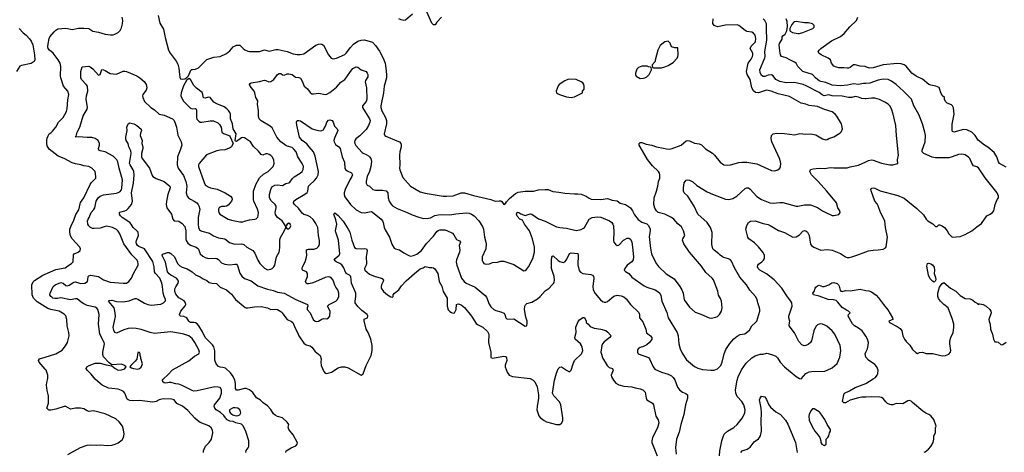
# Model space of a CAD drawing. Header units: inches. Extents: x 1934316 to 2140091, y 524953 to 667329.
# Tile 69 of 256: x 2009689 to 2021687, y 542031 to 547299. Entities that reach past the tile are written whole.
import ezdxf

# ---------------------------------------------------------------- set-up
doc = ezdxf.new("R2010")
doc.units = ezdxf.units.IN
doc.header["$MEASUREMENT"] = 0
for name, color, linetype in [('C0504', 7, 'Continuous'), ('C0514', 7, 'Continuous'), ('C0524', 7, 'Continuous')]:
    doc.layers.add(name, color=color, linetype=linetype)

msp = doc.modelspace()

# ---------------------------------------------------------------- linework, layer by layer
at = {"layer": 'C0504', "color": 5, "elevation": 280}
for points in [[(2009684, 547190), (2009730, 547139), (2009768, 547110), (2009810, 547065), (2009830, 547036), (2009850, 546995), (2009871, 546870), (2009872, 546810), (2009865, 546790), (2009830, 546765), (2009710, 546742), (2009690, 546734), (2009650, 546668)], [(2010000, 543802), (2009903, 543863), (2009882, 543882), (2009857, 543910), (2009842, 543950), (2009838, 544070), (2009853, 544107), (2009870, 544124), (2009973, 544187), (2010000, 544199)], [(2010000, 543044), (2009927, 543130), (2009919, 543150), (2009930, 543170), (2010000, 543191)]]:
    msp.add_lwpolyline(points, dxfattribs=at)
at = {"layer": 'C0514', "color": 5}
for points, elevation in [([(2011375, 547350), (2011395, 547255), (2011443, 547183), (2011462, 547082), (2011503, 546930), (2011524, 546890), (2011595, 546795), (2011617, 546757), (2011630, 546710), (2011635, 546630), (2011641, 546601), (2011650, 546581), (2011670, 546574), (2011700, 546580), (2011726, 546594), (2011746, 546614), (2011776, 546684), (2011788, 546692), (2011830, 546698), (2011867, 546713), (2011970, 546816), (2012056, 546844), (2012130, 546853), (2012210, 546886), (2012250, 546922), (2012290, 546967), (2012330, 546989), (2012370, 546990), (2012411, 546950), (2012434, 546934), (2012470, 546916), (2012490, 546913), (2012610, 546912), (2012670, 546934), (2012730, 546914), (2012810, 546936), (2012837, 546937), (2012950, 546910), (2013023, 546883), (2013070, 546874), (2013106, 546874), (2013150, 546883), (2013299, 546990), (2013330, 547002), (2013350, 547004), (2013370, 547000), (2013390, 546988), (2013450, 546871), (2013485, 546830), (2013510, 546824), (2013550, 546831), (2013650, 546874), (2013669, 546890), (2013719, 546961), (2013757, 547003), (2013810, 547039), (2013851, 547051), (2013890, 547053), (2013986, 547026), (2014026, 546986), (2014074, 546914), (2014120, 546830), (2014141, 546770), (2014150, 546710), (2014159, 546630), (2014158, 546590), (2014132, 546490), (2014124, 546410), (2014090, 546250), (2014090, 546230), (2014101, 546190), (2014147, 546107), (2014160, 546070), (2014158, 546030), (2014130, 545910), (2014139, 545890), (2014150, 545880), (2014286, 545826), (2014315, 545810), (2014333, 545790), (2014339, 545770), (2014338, 545750), (2014323, 545690), (2014318, 545650), (2014320, 545530), (2014316, 545490), (2014320, 545470), (2014359, 545379), (2014453, 545273), (2014570, 545205), (2014630, 545187), (2014850, 545150), (2014889, 545149), (2014970, 545155), (2015070, 545189), (2015110, 545192), (2015218, 545158), (2015431, 545111), (2015470, 545095), (2015490, 545090), (2015530, 545095), (2015550, 545093), (2015564, 545084), (2015590, 545048), (2015610, 545061), (2015620, 545080), (2015659, 545121), (2015730, 545181), (2015763, 545197), (2015850, 545210), (2015950, 545212), (2016010, 545227), (2016091, 545231), (2016130, 545231), (2016187, 545207), (2016260, 545200), (2016330, 545188), (2016450, 545177), (2016490, 545180), (2016530, 545176), (2016592, 545152), (2016630, 545124), (2016653, 545113), (2016770, 545109), (2016850, 545120), (2016910, 545100), (2016970, 545095), (2017006, 545066), (2017070, 545048), (2017130, 545010), (2017158, 544970), (2017182, 544922), (2017227, 544867), (2017270, 544833), (2017330, 544812), (2017351, 544791), (2017372, 544750), (2017373, 544730), (2017359, 544661), (2017374, 544514), (2017388, 544448), (2017410, 544397), (2017448, 544328), (2017474, 544294), (2017566, 544206), (2017662, 544142), (2017732, 544052), (2017757, 544010), (2017774, 543970), (2017786, 543886), (2017850, 543798), (2017919, 543739), (2017990, 543714), (2018090, 543668), (2018114, 543666), (2018170, 543676), (2018190, 543685), (2018218, 543710), (2018241, 543750), (2018247, 543790), (2018242, 543870), (2018230, 543904), (2018206, 543946), (2018194, 543994), (2018142, 544130), (2018127, 544150), (2018050, 544222), (2017998, 544298), (2017850, 544470), (2017782, 544570), (2017766, 544614), (2017769, 544630), (2017793, 544670), (2017776, 544730), (2017755, 544775), (2017710, 544815), (2017661, 544870), (2017632, 544892), (2017550, 544929), (2017470, 544953), (2017450, 544973), (2017430, 545004), (2017416, 545050), (2017422, 545130), (2017450, 545210), (2017465, 545270), (2017472, 545330), (2017490, 545370), (2017491, 545410), (2017486, 545430), (2017471, 545450), (2017401, 545521), (2017338, 545598), (2017248, 545750), (2017238, 545770), (2017236, 545790), (2017250, 545804), (2017270, 545802), (2017322, 545782), (2017390, 545772), (2017450, 545752), (2017533, 545733), (2017570, 545725), (2017610, 545722), (2017641, 545730), (2017750, 545773), (2017810, 545822), (2017830, 545828), (2017850, 545825), (2017910, 545795), (2017970, 545787), (2017995, 545775), (2018046, 545726), (2018130, 545673), (2018156, 545650), (2018223, 545563), (2018270, 545533), (2018310, 545528), (2018350, 545530), (2018450, 545559), (2018494, 545566), (2018550, 545566), (2018670, 545544), (2018850, 545462), (2018890, 545457), (2018929, 545471), (2018950, 545491), (2018959, 545510), (2018962, 545550), (2018950, 545602), (2018853, 545810), (2018846, 545854), (2018850, 545891), (2018872, 545908), (2018910, 545916), (2019010, 545912), (2019130, 545899), (2019194, 545914), (2019270, 545906), (2019329, 545911), (2019390, 545897), (2019470, 545848), (2019510, 545837), (2019530, 545841), (2019550, 545854), (2019610, 545871), (2019682, 545918), (2019703, 545937), (2019715, 545970), (2019703, 546030), (2019646, 546126), (2019626, 546150), (2019590, 546176), (2019494, 546206), (2019410, 546241), (2019310, 546255), (2019270, 546271), (2019210, 546281), (2019070, 546362), (2018930, 546397), (2018845, 546430), (2018790, 546440), (2018690, 546408), (2018654, 546414), (2018631, 546431), (2018611, 546471), (2018588, 546570), (2018553, 546630), (2018547, 546670), (2018565, 546770), (2018603, 546817), (2018620, 546850), (2018624, 546870), (2018621, 546890), (2018590, 546950), (2018602, 546978), (2018653, 547030), (2018661, 547070), (2018651, 547110), (2018630, 547134), (2018610, 547147), (2018550, 547157), (2018530, 547167), (2018453, 547230), (2018430, 547238), (2018290, 547233), (2018193, 547213), (2018150, 547230), (2018133, 547253), (2018138, 547310)], 280), ([(2014475, 547365), (2014390, 547292), (2014370, 547289), (2014336, 547296), (2014310, 547309)], 280), ([(2014830, 547328), (2014770, 547268), (2014750, 547238), (2014730, 547238), (2014710, 547258), (2014633, 547430)], 280), ([(2010000, 544199), (2010130, 544259), (2010243, 544277), (2010286, 544310), (2010321, 544330), (2010339, 544350), (2010344, 544436), (2010354, 544450), (2010402, 544470), (2010424, 544490), (2010429, 544510), (2010421, 544530), (2010329, 544629), (2010307, 544667), (2010298, 544710), (2010301, 544750), (2010316, 544790), (2010350, 544858), (2010374, 544926), (2010410, 544985), (2010430, 545073), (2010470, 545130), (2010547, 545293), (2010564, 545316), (2010615, 545370), (2010618, 545390), (2010609, 545450), (2010569, 545490), (2010530, 545510), (2010470, 545519), (2010432, 545532), (2010370, 545543), (2010330, 545556), (2010230, 545610), (2010159, 545639), (2010050, 545723), (2010025, 545765), (2010019, 545790), (2010018, 545830), (2010023, 545857), (2010035, 545885), (2010050, 545908), (2010070, 545920), (2010090, 545941), (2010130, 545990), (2010160, 546050), (2010219, 546110), (2010259, 546181), (2010268, 546212), (2010275, 546325), (2010287, 546390), (2010276, 546430), (2010223, 546490), (2010191, 546590), (2010186, 546614), (2010190, 546730), (2010181, 546770), (2010157, 546810), (2010095, 546890), (2010052, 546930), (2010037, 546950), (2010033, 546970), (2010036, 547004), (2010047, 547070), (2010057, 547090), (2010108, 547152), (2010130, 547172), (2010154, 547186), (2010250, 547194), (2010330, 547180), (2010406, 547194), (2010470, 547197), (2010530, 547193), (2010581, 547161), (2010649, 547149), (2010730, 547123), (2010796, 547116), (2010830, 547116), (2010850, 547122), (2010890, 547143), (2010913, 547167), (2010930, 547201), (2010943, 547250), (2010947, 547290), (2010939, 547330)], 280), ([(2020000, 546336), (2019990, 546335), (2019950, 546340), (2019910, 546356), (2019870, 546362), (2019829, 546351), (2019790, 546350), (2019710, 546366), (2019590, 546374), (2019550, 546383), (2019490, 546374), (2019466, 546386), (2019430, 546414), (2019274, 546494), (2019234, 546510), (2019130, 546535), (2019030, 546530), (2018950, 546545), (2018902, 546570), (2018870, 546614), (2018850, 546626), (2018810, 546623), (2018770, 546607), (2018750, 546606), (2018730, 546620), (2018710, 546658), (2018706, 546690), (2018767, 546833), (2018771, 546850), (2018768, 546912), (2018795, 547050), (2018788, 547190), (2018790, 547250), (2018770, 547290), (2018749, 547310)], 260), ([(2020000, 546524), (2019970, 546523), (2019910, 546508), (2019850, 546518), (2019777, 546503), (2019690, 546495), (2019590, 546502), (2019510, 546536), (2019450, 546547), (2019430, 546556), (2019386, 546590), (2019348, 546630), (2019230, 546670), (2019172, 546730), (2019150, 546770), (2019130, 546783), (2019072, 546810), (2019030, 546836), (2018970, 546849), (2018958, 546870), (2018954, 546890), (2018945, 546990), (2018947, 547010), (2018978, 547062), (2018980, 547090), (2018990, 547104), (2019017, 547123), (2019037, 547163), (2019044, 547216), (2019039, 547279), (2019029, 547309)], 240), ([(2020000, 546725), (2019990, 546730), (2019930, 546734), (2019870, 546750), (2019850, 546748), (2019810, 546719), (2019790, 546710), (2019770, 546707), (2019730, 546713), (2019670, 546714), (2019640, 546720), (2019610, 546733), (2019581, 546770), (2019569, 546810), (2019541, 546830), (2019455, 546870), (2019427, 546890), (2019420, 546910), (2019423, 546917), (2019429, 546930), (2019453, 546950), (2019580, 547040), (2019690, 547096), (2019734, 547130), (2019806, 547214), (2019885, 547290), (2019900, 547330)], 220), ([(2011928, 542030), (2011930, 542050), (2011935, 542070), (2011954, 542106), (2011998, 542150), (2012025, 542190), (2012044, 542270), (2012039, 542299), (2012024, 542330), (2011993, 542353), (2011890, 542396), (2011857, 542417), (2011825, 542445), (2011739, 542539), (2011672, 542592), (2011605, 542625), (2011570, 542670), (2011538, 542678), (2011438, 542682), (2011390, 542671), (2011350, 542650), (2011310, 542640), (2011150, 542662), (2011070, 542656), (2011030, 542663), (2011010, 542670), (2011000, 542680), (2010970, 542750), (2010952, 542770), (2010930, 542785), (2010890, 542801), (2010810, 542807), (2010770, 542814), (2010694, 542850), (2010668, 542870), (2010610, 542922), (2010561, 542981), (2010510, 543030), (2010498, 543050), (2010509, 543070), (2010535, 543090), (2010610, 543115), (2010670, 543116), (2010744, 543096), (2010810, 543085), (2010851, 543050), (2010890, 543031), (2010930, 543034), (2010956, 543044), (2010969, 543050), (2010988, 543070), (2010968, 543090), (2010930, 543104), (2010810, 543098), (2010781, 543121), (2010712, 543192), (2010704, 543224), (2010704, 543250), (2010722, 543350), (2010717, 543370), (2010684, 543430), (2010667, 543473), (2010650, 543590), (2010656, 543710), (2010642, 543770), (2010628, 543788), (2010610, 543799), (2010510, 543820), (2010470, 543838), (2010438, 543858), (2010390, 543899), (2010370, 543902), (2010310, 543888), (2010191, 543911), (2010150, 543903), (2010116, 543903), (2010093, 543910), (2010079, 543919), (2010067, 543930), (2010058, 543950), (2010061, 543970), (2010095, 544050), (2010121, 544070), (2010190, 544099), (2010217, 544090), (2010250, 544062), (2010270, 544060), (2010290, 544065), (2010350, 544101), (2010370, 544106), (2010430, 544087), (2010483, 544090), (2010514, 544110), (2010521, 544130), (2010523, 544170), (2010530, 544180), (2010550, 544188), (2010650, 544170), (2010710, 544133), (2010790, 544103), (2010949, 544089), (2010990, 544090), (2011020, 544110), (2011050, 544150), (2011074, 544210), (2011131, 544310), (2011134, 544326), (2011130, 544350), (2011120, 544370), (2011056, 544436), (2010960, 544570), (2010940, 544610), (2010910, 544690), (2010890, 544722), (2010870, 544744), (2010821, 544770), (2010750, 544783), (2010730, 544782), (2010670, 544762), (2010595, 544755), (2010578, 544758), (2010550, 544770), (2010530, 544788), (2010520, 544810), (2010516, 544850), (2010522, 544870), (2010537, 544890), (2010559, 544950), (2010592, 544988), (2010605, 545010), (2010622, 545090), (2010646, 545130), (2010670, 545151), (2010710, 545167), (2010870, 545186), (2010910, 545205), (2010930, 545228), (2010934, 545246), (2010941, 545350), (2010901, 545490), (2010883, 545570), (2010872, 545592), (2010830, 545638), (2010729, 545689), (2010670, 545703), (2010655, 545710), (2010648, 545730), (2010660, 545770), (2010660, 545790), (2010645, 545830), (2010610, 545854), (2010570, 545866), (2010510, 545865), (2010406, 545874), (2010369, 545869), (2010378, 545882), (2010390, 545930), (2010420, 545990), (2010461, 546130), (2010511, 546210), (2010516, 546230), (2010499, 546330), (2010503, 546370), (2010518, 546430), (2010514, 546490), (2010501, 546510), (2010443, 546570), (2010432, 546590), (2010432, 546670), (2010450, 546727), (2010530, 546733), (2010546, 546726), (2010581, 546701), (2010650, 546624), (2010670, 546632), (2010690, 546691), (2010710, 546690), (2010730, 546682), (2010790, 546645), (2010830, 546638), (2010870, 546637), (2010949, 546671), (2010970, 546674), (2010990, 546670), (2011116, 546616), (2011153, 546593), (2011206, 546546), (2011231, 546510), (2011239, 546470), (2011230, 546439), (2011189, 546390), (2011186, 546370), (2011189, 546350), (2011210, 546305), (2011288, 546230), (2011330, 546201), (2011390, 546150), (2011450, 546135), (2011550, 546090), (2011570, 546070), (2011589, 546029), (2011601, 545990), (2011614, 545894), (2011656, 545810), (2011663, 545770), (2011644, 545710), (2011610, 545630), (2011606, 545530), (2011621, 545490), (2011683, 545403), (2011715, 545330), (2011725, 545270), (2011718, 545190), (2011729, 545150), (2011746, 545130), (2011770, 545112), (2011817, 545090), (2011848, 545070), (2011865, 545050), (2011873, 545033), (2011885, 544990), (2011864, 544890), (2011862, 544810), (2011869, 544769), (2011882, 544742), (2011891, 544731), (2011910, 544723), (2012000, 544700), (2012050, 544669), (2012110, 544641), (2012190, 544629), (2012247, 544587), (2012270, 544576), (2012310, 544567), (2012390, 544569), (2012421, 544561), (2012457, 544530), (2012530, 544490), (2012555, 544455), (2012592, 544370), (2012617, 544330), (2012670, 544275), (2012710, 544255), (2012750, 544260), (2012767, 544270), (2012787, 544290), (2012798, 544310), (2012818, 544410), (2012850, 544470), (2012855, 544490), (2012860, 544530), (2012858, 544610), (2012863, 544637), (2012921, 544739), (2012930, 544770), (2012927, 544790), (2012887, 544850), (2012830, 544891), (2012807, 544927), (2012803, 544950), (2012816, 545010), (2012814, 545030), (2012800, 545050), (2012752, 545092), (2012734, 545130), (2012732, 545170), (2012749, 545231), (2012756, 545250), (2012770, 545269), (2012796, 545284), (2012830, 545290), (2012890, 545282), (2012930, 545304), (2012969, 545312), (2012981, 545319), (2013013, 545367), (2013033, 545387), (2013106, 545430), (2013130, 545450), (2013144, 545476), (2013146, 545510), (2013131, 545550), (2013080, 545630), (2013056, 545690), (2013030, 545724), (2013010, 545743), (2012950, 545758), (2012930, 545768), (2012870, 545810), (2012824, 545870), (2012764, 545984), (2012743, 546003), (2012630, 546069), (2012609, 546090), (2012600, 546130), (2012599, 546190), (2012588, 546270), (2012591, 546311), (2012566, 546350), (2012554, 546410), (2012545, 546430), (2012497, 546490), (2012490, 546512), (2012496, 546524), (2012508, 546530), (2012610, 546545), (2012670, 546562), (2012690, 546559), (2012724, 546544), (2012750, 546546), (2012785, 546570), (2012830, 546630), (2012850, 546643), (2012870, 546642), (2012890, 546629), (2012910, 546625), (2012950, 546640), (2012970, 546641), (2013011, 546632), (2013050, 546600), (2013090, 546596), (2013110, 546588), (2013131, 546551), (2013155, 546490), (2013197, 546457), (2013230, 546411), (2013250, 546396), (2013270, 546395), (2013334, 546406), (2013410, 546390), (2013430, 546391), (2013470, 546414), (2013550, 546478), (2013602, 546538), (2013650, 546572), (2013677, 546603), (2013719, 546670), (2013750, 546704), (2013790, 546725), (2013810, 546720), (2013850, 546690), (2013910, 546668), (2013925, 546650), (2013931, 546630), (2013930, 546604), (2013902, 546558), (2013899, 546541), (2013916, 546470), (2013919, 546330), (2013910, 546305), (2013868, 546250), (2013865, 546230), (2013953, 546090), (2013958, 546070), (2013956, 546050), (2013939, 546010), (2013910, 545963), (2013835, 545885), (2013786, 545850), (2013772, 545830), (2013769, 545810), (2013772, 545790), (2013786, 545766), (2013862, 545682), (2013873, 545673), (2013910, 545659), (2013940, 545640), (2013953, 545630), (2013969, 545609), (2013974, 545574), (2013968, 545510), (2013950, 545450), (2013923, 545390), (2013910, 545330), (2013910, 545310), (2013924, 545284), (2013952, 545272), (2013991, 545230), (2014025, 545225), (2014110, 545224), (2014154, 545214), (2014174, 545190), (2014180, 545130), (2014190, 545090), (2014210, 545057), (2014233, 545033), (2014290, 545000), (2014411, 544951), (2014470, 544922), (2014553, 544893), (2014610, 544880), (2014670, 544884), (2014693, 544887), (2014747, 544913), (2014790, 544922), (2014830, 544926), (2014930, 544922), (2015004, 544936), (2015129, 544949), (2015164, 544944), (2015193, 544933), (2015226, 544910), (2015284, 544850), (2015330, 544781), (2015340, 544750), (2015353, 544650), (2015371, 544591), (2015373, 544570), (2015367, 544510), (2015325, 544410), (2015326, 544366), (2015331, 544350), (2015346, 544330), (2015370, 544322), (2015412, 544328), (2015450, 544341), (2015510, 544347), (2015550, 544360), (2015590, 544358), (2015710, 544319), (2015830, 544241), (2015850, 544247), (2015863, 544257), (2015890, 544290), (2015940, 544390), (2015961, 544470), (2015960, 544530), (2015937, 544630), (2015902, 544730), (2015841, 544810), (2015816, 544856), (2015784, 544870), (2015750, 544906), (2015744, 544930), (2015750, 544954), (2015770, 544953), (2015795, 544935), (2015850, 544914), (2015910, 544934), (2015930, 544933), (2016010, 544876), (2016090, 544845), (2016230, 544777), (2016270, 544767), (2016350, 544762), (2016470, 544733), (2016530, 544744), (2016561, 544759), (2016571, 544769), (2016628, 544872), (2016666, 544890), (2016730, 544899), (2016770, 544896), (2016874, 544850), (2016903, 544830), (2016917, 544810), (2016924, 544790), (2016927, 544713), (2016923, 544610), (2016930, 544590), (2016950, 544567), (2016970, 544551), (2016990, 544555), (2017047, 544613), (2017090, 544639), (2017110, 544638), (2017130, 544627), (2017146, 544590), (2017158, 544530), (2017169, 544410), (2017166, 544374), (2017148, 544350), (2017092, 544310), (2017061, 544270), (2017053, 544250), (2017070, 544233), (2017110, 544210), (2017150, 544164), (2017298, 544058), (2017330, 544041), (2017431, 544010), (2017465, 543990), (2017488, 543970), (2017502, 543942), (2017512, 543870), (2017574, 543734), (2017590, 543670), (2017701, 543490), (2017712, 543450), (2017722, 543350), (2017737, 543290), (2017760, 543240), (2017816, 543156), (2017910, 543075), (2017954, 543054), (2018010, 543040), (2018110, 543030), (2018150, 543032), (2018190, 543048), (2018217, 543070), (2018232, 543090), (2018250, 543130), (2018275, 543230), (2018295, 543285), (2018343, 543357), (2018389, 543411), (2018430, 543445), (2018470, 543465), (2018526, 543474), (2018581, 543519), (2018612, 543570), (2018655, 543610), (2018670, 543630), (2018707, 543750), (2018707, 543770), (2018705, 543790), (2018683, 543850), (2018674, 543890), (2018655, 543930), (2018586, 544006), (2018546, 544070), (2018465, 544165), (2018398, 544278), (2018361, 544360), (2018350, 544373), (2018327, 544387), (2018270, 544402), (2018251, 544411), (2018226, 544430), (2018209, 544450), (2018151, 544491), (2018136, 544510), (2018123, 544563), (2018128, 544708), (2018107, 544770), (2018066, 544830), (2017951, 544930), (2017908, 545030), (2017870, 545084), (2017831, 545151), (2017787, 545190), (2017776, 545210), (2017776, 545250), (2017787, 545313), (2017810, 545346), (2017830, 545351), (2017850, 545347), (2017890, 545324), (2017939, 545279), (2018065, 545205), (2018130, 545174), (2018290, 545112), (2018330, 545109), (2018380, 545120), (2018427, 545150), (2018530, 545242), (2018550, 545252), (2018570, 545250), (2018590, 545235), (2018670, 545147), (2018729, 545109), (2018828, 545068), (2018870, 545063), (2018950, 545073), (2018990, 545072), (2019150, 545030), (2019170, 545030), (2019250, 545046), (2019324, 545044), (2019410, 545013), (2019470, 544970), (2019510, 544950), (2019590, 544916), (2019610, 544914), (2019670, 544927), (2019685, 544950), (2019681, 544970), (2019658, 545010), (2019641, 545070), (2019526, 545210), (2019418, 545330), (2019336, 545410), (2019319, 545450), (2019326, 545474), (2019356, 545484), (2019430, 545492), (2019494, 545486), (2019570, 545499), (2019610, 545495), (2019770, 545496), (2019810, 545508), (2019910, 545527), (2020000, 545570)], 260), ([(2012443, 542030), (2012450, 542053), (2012475, 542085), (2012480, 542100), (2012480, 542170), (2012443, 542283), (2012412, 542352), (2012390, 542372), (2012324, 542390), (2012290, 542405), (2012250, 542410), (2012210, 542430), (2012204, 542444), (2012195, 542450), (2012178, 542478), (2012135, 542515), (2012083, 542550), (2012065, 542570), (2012059, 542590), (2012064, 542610), (2012127, 542690), (2012150, 542750), (2012147, 542790), (2012130, 542819), (2012106, 542826), (2012067, 542827), (2011850, 542780), (2011810, 542777), (2011790, 542783), (2011670, 542845), (2011630, 542859), (2011590, 542864), (2011530, 542883), (2011510, 542883), (2011470, 542873), (2011450, 542876), (2011435, 542890), (2011429, 542910), (2011437, 542923), (2011500, 542980), (2011550, 543035), (2011750, 543143), (2011819, 543201), (2011873, 543230), (2011880, 543250), (2011870, 543279), (2011824, 543370), (2011790, 543418), (2011748, 543448), (2011690, 543469), (2011650, 543479), (2011530, 543497), (2011448, 543492), (2011370, 543480), (2011330, 543478), (2011280, 543490), (2011170, 543528), (2011110, 543539), (2011050, 543541), (2011010, 543537), (2010956, 543524), (2010870, 543482), (2010850, 543492), (2010837, 543517), (2010830, 543550), (2010831, 543570), (2010855, 543685), (2010854, 543730), (2010842, 543790), (2010772, 543870), (2010780, 543880), (2010810, 543883), (2010870, 543866), (2010950, 543863), (2011024, 543876), (2011090, 543903), (2011110, 543903), (2011130, 543896), (2011210, 543846), (2011250, 543829), (2011290, 543822), (2011410, 543834), (2011442, 543850), (2011463, 543870), (2011464, 543876), (2011464, 543890), (2011448, 543928), (2011436, 543970), (2011431, 544050), (2011422, 544090), (2011395, 544150), (2011343, 544210), (2011332, 544230), (2011329, 544291), (2011310, 544356), (2011210, 544507), (2011139, 544539), (2011125, 544550), (2011114, 544570), (2011109, 544590), (2011113, 544610), (2011137, 544670), (2011131, 544710), (2011113, 544733), (2011070, 544768), (2011048, 544810), (2011030, 544828), (2010939, 544890), (2010916, 544910), (2010904, 544930), (2010905, 544950), (2010910, 544955), (2010970, 544972), (2010990, 544981), (2011010, 544998), (2011052, 545048), (2011062, 545090), (2011051, 545190), (2011074, 545310), (2011084, 545410), (2011079, 545450), (2011072, 545470), (2011034, 545530), (2011028, 545550), (2011046, 545670), (2011042, 545702), (2011020, 545750), (2011012, 545792), (2010987, 545830), (2010983, 545850), (2010983, 545870), (2010997, 545950), (2010994, 545990), (2011009, 546030), (2011030, 546043), (2011081, 546030), (2011117, 546010), (2011168, 545968), (2011174, 545950), (2011161, 545919), (2011155, 545890), (2011182, 545830), (2011178, 545790), (2011190, 545750), (2011190, 545730), (2011172, 545670), (2011175, 545630), (2011183, 545610), (2011269, 545490), (2011303, 545403), (2011312, 545390), (2011350, 545366), (2011448, 545328), (2011500, 545290), (2011520, 545270), (2011522, 545250), (2011493, 545170), (2011479, 545090), (2011475, 545050), (2011482, 545010), (2011539, 544930), (2011556, 544870), (2011570, 544851), (2011630, 544844), (2011670, 544817), (2011701, 544781), (2011713, 544730), (2011713, 544630), (2011716, 544610), (2011738, 544578), (2011770, 544554), (2011838, 544530), (2011857, 544517), (2011866, 544506), (2011890, 544448), (2011920, 544420), (2011950, 544403), (2011990, 544393), (2012070, 544394), (2012090, 544390), (2012110, 544378), (2012150, 544340), (2012190, 544322), (2012250, 544316), (2012310, 544324), (2012330, 544321), (2012344, 544304), (2012370, 544213), (2012397, 544177), (2012430, 544149), (2012510, 544119), (2012590, 544058), (2012710, 544017), (2012781, 544001), (2012830, 543980), (2012910, 543967), (2013055, 543890), (2013197, 543830), (2013199, 543810), (2013190, 543790), (2013193, 543770), (2013228, 543728), (2013265, 543650), (2013290, 543628), (2013310, 543625), (2013330, 543629), (2013370, 543653), (2013390, 543659), (2013430, 543658), (2013453, 543670), (2013467, 543690), (2013471, 543750), (2013438, 543810), (2013462, 543830), (2013543, 543870), (2013562, 543890), (2013578, 543930), (2013578, 543970), (2013567, 544010), (2013542, 544042), (2013528, 544068), (2013510, 544127), (2013490, 544152), (2013470, 544164), (2013448, 544168), (2013410, 544160), (2013295, 544105), (2013250, 544089), (2013210, 544082), (2013190, 544084), (2013178, 544090), (2013173, 544110), (2013194, 544170), (2013197, 544210), (2013183, 544230), (2013137, 544250), (2013129, 544269), (2013134, 544290), (2013166, 544350), (2013180, 544390), (2013186, 544430), (2013182, 544478), (2013185, 544495), (2013210, 544503), (2013274, 544506), (2013310, 544518), (2013327, 544533), (2013337, 544550), (2013344, 544570), (2013344, 544610), (2013331, 544670), (2013322, 544770), (2013299, 544819), (2013265, 544865), (2013230, 544900), (2013195, 544915), (2013150, 544927), (2013130, 544943), (2013086, 545006), (2013038, 545050), (2013027, 545070), (2013030, 545090), (2013052, 545110), (2013164, 545176), (2013190, 545196), (2013199, 545210), (2013210, 545270), (2013224, 545290), (2013280, 545340), (2013304, 545370), (2013325, 545410), (2013330, 545450), (2013290, 545639), (2013271, 545690), (2013216, 545750), (2013189, 545789), (2013130, 545830), (2013100, 545870), (2013065, 546015), (2013062, 546050), (2013070, 546071), (2013090, 546073), (2013110, 546067), (2013251, 545971), (2013310, 545952), (2013350, 545945), (2013370, 545949), (2013390, 545960), (2013397, 545970), (2013417, 546003), (2013432, 546050), (2013450, 546076), (2013470, 546081), (2013496, 546070), (2013509, 546050), (2013524, 546004), (2013559, 545970), (2013564, 545950), (2013524, 545856), (2013518, 545830), (2013519, 545810), (2013539, 545779), (2013576, 545750), (2013593, 545730), (2013620, 545630), (2013645, 545565), (2013649, 545489), (2013662, 545470), (2013678, 545458), (2013733, 545433), (2013743, 545410), (2013737, 545390), (2013711, 545350), (2013654, 545230), (2013644, 545190), (2013643, 545170), (2013650, 545144), (2013719, 545050), (2013790, 544984), (2013850, 544950), (2013890, 544948), (2013970, 544964), (2013990, 544957), (2014093, 544870), (2014109, 544850), (2014118, 544830), (2014130, 544770), (2014141, 544741), (2014195, 544650), (2014225, 544565), (2014250, 544519), (2014268, 544508), (2014318, 544498), (2014370, 544460), (2014430, 544427), (2014450, 544420), (2014486, 544426), (2014530, 544444), (2014584, 544490), (2014647, 544573), (2014730, 544662), (2014770, 544720), (2014787, 544733), (2014810, 544740), (2014870, 544740), (2014894, 544734), (2014961, 544701), (2014980, 544680), (2015010, 544623), (2015048, 544608), (2015059, 544590), (2015045, 544550), (2015053, 544493), (2015050, 544470), (2015010, 544373), (2015006, 544350), (2015014, 544310), (2015073, 544150), (2015104, 544110), (2015128, 544090), (2015241, 544041), (2015362, 543942), (2015379, 543919), (2015410, 543835), (2015430, 543802), (2015465, 543770), (2015490, 543756), (2015550, 543742), (2015587, 543727), (2015600, 543710), (2015611, 543670), (2015630, 543654), (2015710, 543655), (2015850, 543566), (2015869, 543571), (2015874, 543606), (2015872, 543628), (2015857, 543677), (2015840, 543770), (2015844, 543810), (2015852, 543828), (2015870, 543844), (2015930, 543858), (2016000, 543900), (2016032, 543928), (2016090, 543996), (2016139, 544030), (2016175, 544065), (2016194, 544086), (2016200, 544100), (2016205, 544130), (2016200, 544170), (2016169, 544270), (2016170, 544370), (2016174, 544406), (2016182, 544418), (2016190, 544422), (2016250, 544367), (2016270, 544354), (2016310, 544344), (2016330, 544351), (2016350, 544373), (2016390, 544452), (2016410, 544460), (2016490, 544453), (2016495, 544430), (2016490, 544314), (2016505, 544245), (2016524, 544224), (2016550, 544210), (2016650, 544196), (2016670, 544188), (2016682, 544170), (2016686, 544150), (2016673, 544050), (2016677, 544010), (2016703, 543963), (2016766, 543886), (2016790, 543866), (2016810, 543859), (2016830, 543860), (2016850, 543869), (2016930, 543933), (2016970, 543946), (2017018, 543938), (2017050, 543923), (2017079, 543899), (2017130, 543831), (2017235, 543735), (2017243, 543710), (2017240, 543670), (2017281, 543621), (2017317, 543530), (2017327, 543487), (2017375, 543450), (2017390, 543430), (2017390, 543410), (2017364, 543370), (2017330, 543341), (2017290, 543320), (2017250, 543309), (2017227, 543290), (2017217, 543270), (2017217, 543250), (2017227, 543230), (2017350, 543184), (2017364, 543170), (2017409, 543070), (2017430, 543045), (2017510, 543009), (2017590, 542984), (2017630, 542961), (2017650, 542944), (2017672, 542912), (2017706, 542826), (2017728, 542790), (2017765, 542765), (2017807, 542747), (2017826, 542730), (2017825, 542690), (2017800, 542610), (2017783, 542490), (2017744, 542370), (2017723, 542277), (2017694, 542190), (2017682, 542090), (2017689, 542009)], 240), ([(2012932, 542030), (2012938, 542050), (2012996, 542084), (2013052, 542110), (2013071, 542129), (2013073, 542147), (2013022, 542242), (2012970, 542310), (2012962, 542338), (2012969, 542370), (2012950, 542400), (2012890, 542450), (2012830, 542467), (2012802, 542482), (2012781, 542501), (2012750, 542552), (2012710, 542596), (2012654, 542634), (2012624, 542664), (2012575, 542695), (2012530, 542761), (2012490, 542792), (2012450, 542809), (2012430, 542808), (2012350, 542787), (2012329, 542789), (2012320, 542810), (2012319, 542870), (2012310, 542910), (2012290, 542954), (2012259, 542999), (2012195, 543055), (2012165, 543065), (2012130, 543069), (2012110, 543078), (2012083, 543110), (2012065, 543155), (2012065, 543265), (2012054, 543314), (2012039, 543339), (2011950, 543429), (2011917, 543497), (2011872, 543572), (2011850, 543594), (2011830, 543607), (2011810, 543612), (2011771, 543611), (2011759, 543619), (2011748, 543630), (2011725, 543670), (2011690, 543684), (2011648, 543690), (2011639, 543699), (2011636, 543710), (2011652, 543750), (2011706, 543814), (2011713, 543830), (2011711, 543850), (2011695, 543875), (2011630, 543913), (2011590, 543957), (2011578, 543990), (2011579, 544021), (2011590, 544046), (2011621, 544090), (2011624, 544110), (2011616, 544130), (2011600, 544150), (2011530, 544187), (2011510, 544203), (2011491, 544230), (2011466, 544346), (2011430, 544418), (2011426, 544430), (2011430, 544442), (2011490, 544463), (2011510, 544463), (2011530, 544453), (2011575, 544410), (2011611, 544331), (2011642, 544302), (2011670, 544287), (2011730, 544266), (2011790, 544229), (2011832, 544192), (2011890, 544168), (2011924, 544144), (2011970, 544122), (2011999, 544099), (2012030, 544090), (2012087, 544087), (2012130, 544042), (2012210, 544010), (2012270, 543955), (2012317, 543890), (2012436, 543796), (2012450, 543790), (2012470, 543790), (2012550, 543803), (2012630, 543808), (2012709, 543789), (2012750, 543769), (2012810, 543775), (2012830, 543769), (2012870, 543745), (2012889, 543729), (2012930, 543670), (2012950, 543650), (2013002, 543622), (2013017, 543610), (2013044, 543544), (2013074, 543490), (2013089, 543450), (2013150, 543362), (2013179, 543339), (2013230, 543327), (2013250, 543312), (2013290, 543260), (2013350, 543210), (2013361, 543170), (2013357, 543130), (2013363, 543090), (2013394, 543014), (2013410, 542996), (2013430, 542991), (2013490, 543008), (2013570, 543061), (2013610, 543072), (2013650, 543072), (2013690, 543058), (2013850, 542971), (2013873, 542987), (2013911, 543090), (2013971, 543210), (2013985, 543270), (2013983, 543330), (2013969, 543410), (2013936, 543490), (2013911, 543531), (2013888, 543632), (2013888, 543652), (2013929, 543670), (2013933, 543690), (2013922, 543710), (2013859, 543759), (2013808, 543808), (2013778, 543850), (2013776, 543870), (2013786, 543930), (2013785, 543970), (2013731, 544090), (2013722, 544170), (2013707, 544187), (2013669, 544209), (2013650, 544245), (2013638, 544278), (2013614, 544314), (2013590, 544332), (2013545, 544350), (2013521, 544370), (2013533, 544390), (2013582, 544430), (2013591, 544450), (2013574, 544614), (2013541, 544710), (2013539, 544730), (2013552, 544810), (2013542, 544862), (2013517, 544930), (2013520, 544940), (2013530, 544946), (2013570, 544913), (2013630, 544844), (2013693, 544750), (2013713, 544710), (2013736, 544616), (2013770, 544526), (2013791, 544511), (2013848, 544508), (2013890, 544514), (2013916, 544510), (2013924, 544490), (2013909, 544410), (2013916, 544330), (2013912, 544308), (2013890, 544270), (2013894, 544250), (2013950, 544202), (2014019, 544170), (2014099, 544150), (2014118, 544138), (2014123, 544130), (2014120, 544110), (2014098, 544070), (2014092, 544050), (2014094, 544030), (2014122, 543990), (2014170, 543949), (2014210, 543924), (2014230, 543921), (2014236, 543924), (2014241, 543930), (2014241, 543950), (2014258, 543970), (2014310, 544010), (2014343, 544057), (2014399, 544121), (2014498, 544210), (2014550, 544251), (2014570, 544264), (2014604, 544276), (2014630, 544293), (2014682, 544282), (2014710, 544282), (2014730, 544276), (2014746, 544266), (2014784, 544210), (2014790, 544190), (2014800, 544110), (2014833, 544053), (2014850, 543990), (2014896, 543910), (2014899, 543810), (2014910, 543768), (2014930, 543745), (2014950, 543733), (2014970, 543724), (2014988, 543730), (2015006, 543770), (2015013, 543830), (2015030, 543838), (2015050, 543836), (2015070, 543826), (2015110, 543795), (2015196, 543690), (2015250, 543601), (2015267, 543587), (2015334, 543554), (2015390, 543502), (2015406, 543470), (2015400, 543370), (2015430, 543250), (2015430, 543185), (2015450, 543179), (2015590, 543203), (2015610, 543199), (2015621, 543181), (2015624, 543150), (2015606, 543094), (2015605, 543070), (2015630, 543007), (2015652, 542972), (2015693, 542953), (2015908, 542928), (2015946, 542910), (2015967, 542890), (2015994, 542830), (2016011, 542730), (2016011, 542689), (2015993, 542590), (2015992, 542550), (2016016, 542476), (2016030, 542455), (2016079, 542419), (2016110, 542404), (2016230, 542371), (2016270, 542371), (2016290, 542385), (2016306, 542414), (2016309, 542450), (2016283, 542610), (2016266, 542646), (2016198, 542718), (2016180, 542750), (2016207, 542910), (2016230, 542996), (2016250, 543046), (2016261, 543059), (2016270, 543067), (2016290, 543071), (2016350, 543031), (2016390, 543012), (2016410, 543032), (2016432, 543110), (2016451, 543149), (2016535, 543230), (2016540, 543240), (2016551, 543270), (2016544, 543310), (2016535, 543330), (2016524, 543350), (2016458, 543410), (2016452, 543430), (2016470, 543490), (2016466, 543554), (2016495, 543625), (2016510, 543646), (2016550, 543671), (2016570, 543671), (2016593, 543630), (2016591, 543610), (2016610, 543597), (2016642, 543562), (2016690, 543541), (2016772, 543530), (2016830, 543513), (2016856, 543496), (2016890, 543458), (2016893, 543450), (2016881, 543430), (2016810, 543375), (2016790, 543350), (2016782, 543330), (2016771, 543250), (2016794, 543174), (2016825, 543130), (2016847, 543087), (2016870, 543064), (2016911, 543050), (2016918, 543038), (2016921, 543030), (2016898, 542970), (2016901, 542950), (2016923, 542910), (2016955, 542875), (2016991, 542851), (2017050, 542836), (2017150, 542830), (2017190, 542816), (2017250, 542805), (2017282, 542790), (2017310, 542765), (2017321, 542690), (2017331, 542671), (2017401, 542630), (2017414, 542610), (2017441, 542470), (2017468, 542428), (2017475, 542390), (2017459, 542330), (2017399, 542210), (2017392, 542170), (2017393, 542150), (2017455, 541990)], 220), ([(2018218, 541990), (2018220, 542050), (2018245, 542170), (2018259, 542221), (2018273, 542250), (2018313, 542287), (2018390, 542335), (2018432, 542368), (2018496, 542450), (2018524, 542510), (2018527, 542550), (2018513, 542610), (2018490, 542651), (2018430, 542710), (2018417, 542750), (2018413, 542790), (2018430, 542910), (2018442, 542950), (2018485, 543035), (2018543, 543117), (2018610, 543181), (2018650, 543205), (2018710, 543226), (2018750, 543228), (2018790, 543239), (2018810, 543236), (2018876, 543216), (2018902, 543202), (2018923, 543183), (2018956, 543130), (2019010, 543070), (2019150, 542954), (2019190, 542931), (2019210, 542926), (2019268, 542992), (2019308, 543012), (2019337, 543017), (2019499, 543021), (2019530, 543030), (2019590, 543060), (2019648, 543112), (2019682, 543190), (2019695, 543270), (2019685, 543330), (2019622, 543470), (2019590, 543510), (2019526, 543566), (2019501, 543581), (2019471, 543591), (2019450, 543595), (2019430, 543591), (2019410, 543583), (2019390, 543563), (2019364, 543510), (2019336, 543390), (2019326, 543370), (2019298, 543342), (2019270, 543330), (2019247, 543327), (2019220, 543340), (2019182, 543382), (2019130, 543485), (2019067, 543570), (2019064, 543584), (2019073, 543630), (2019063, 543670), (2019063, 543690), (2019100, 543810), (2019096, 543850), (2019086, 543870), (2019043, 543923), (2018977, 544030), (2018884, 544130), (2018790, 544205), (2018709, 544250), (2018686, 544270), (2018679, 544290), (2018682, 544310), (2018690, 544324), (2018731, 544349), (2018752, 544370), (2018763, 544390), (2018764, 544430), (2018744, 544470), (2018692, 544532), (2018643, 544583), (2018572, 544630), (2018561, 544650), (2018539, 544750), (2018549, 544791), (2018569, 544831), (2018593, 544847), (2018650, 544850), (2018750, 544817), (2018810, 544804), (2018835, 544795), (2018934, 544734), (2019010, 544708), (2019110, 544652), (2019150, 544655), (2019190, 544681), (2019230, 544724), (2019250, 544734), (2019270, 544730), (2019290, 544710), (2019308, 544672), (2019327, 544567), (2019338, 544550), (2019365, 544530), (2019450, 544492), (2019530, 544502), (2019591, 544491), (2019690, 544454), (2019750, 544413), (2019770, 544405), (2019795, 544405), (2019830, 544411), (2019889, 544430), (2020000, 544473)], 240), ([(2020000, 543444), (2019985, 543470), (2019953, 543510), (2019910, 543542), (2019861, 543570), (2019835, 543595), (2019785, 543690), (2019789, 543710), (2019809, 543730), (2019789, 543750), (2019762, 543762), (2019710, 543796), (2019660, 543860), (2019638, 543878), (2019607, 543887), (2019542, 543890), (2019430, 543934), (2019362, 543950), (2019355, 543970), (2019369, 543991), (2019381, 544030), (2019390, 544041), (2019410, 544058), (2019430, 544065), (2019470, 544051), (2019490, 544051), (2019550, 544071), (2019586, 544094), (2019610, 544098), (2019650, 544085), (2019665, 544070), (2019673, 544053), (2019685, 544005), (2019694, 543994), (2019710, 543990), (2019750, 544003), (2019810, 543999), (2019930, 544018), (2020000, 544003)], 220), ([(2010000, 543191), (2010130, 543229), (2010205, 543275), (2010248, 543328), (2010273, 543370), (2010290, 543450), (2010287, 543490), (2010266, 543570), (2010264, 543650), (2010250, 543694), (2010230, 543714), (2010169, 543749), (2010070, 543769), (2010030, 543783), (2010000, 543802)], 280), ([(2020000, 543188), (2019998, 543190), (2019990, 543230), (2020000, 543251)], 220), ([(2010275, 542005), (2010429, 542090), (2010510, 542118), (2010550, 542124), (2010630, 542118), (2010670, 542124), (2010754, 542114), (2010810, 542119), (2010853, 542130), (2010890, 542147), (2010937, 542183), (2010952, 542210), (2010961, 542250), (2010954, 542306), (2010941, 542350), (2010903, 542403), (2010859, 542439), (2010730, 542499), (2010590, 542538), (2010530, 542530), (2010510, 542535), (2010470, 542560), (2010430, 542567), (2010370, 542567), (2010310, 542557), (2010250, 542589), (2010230, 542589), (2010130, 542558), (2010070, 542546), (2010050, 542545), (2010038, 542550), (2010021, 542570), (2010038, 542630), (2010041, 542670), (2010038, 542718), (2010023, 542783), (2010015, 542850), (2010018, 542882), (2010032, 542930), (2010032, 542970), (2010012, 543030), (2010000, 543044)], 280), ([(2020000, 542703), (2019950, 542702), (2019910, 542695), (2019810, 542667), (2019750, 542635), (2019730, 542633), (2019713, 542650), (2019730, 542730), (2019738, 542750), (2019801, 542779), (2019870, 542819), (2020000, 542870)], 220), ([(2018478, 542030), (2018492, 542048), (2018553, 542070), (2018590, 542095), (2018640, 542160), (2018690, 542195), (2018705, 542210), (2018716, 542230), (2018728, 542290), (2018724, 542410), (2018727, 542510), (2018723, 542570), (2018705, 542670), (2018710, 542691), (2018730, 542714), (2018770, 542707), (2018790, 542676), (2018817, 542610), (2018839, 542579), (2018902, 542522), (2018961, 542490), (2019022, 542422), (2019050, 542373), (2019142, 542150), (2019164, 542030)], 220)]:
    msp.add_lwpolyline(points, dxfattribs=dict(at, elevation=elevation))
for points, elevation in [([(2019150, 547276), (2019130, 547273), (2019117, 547263), (2019099, 547241), (2019074, 547190), (2019072, 547170), (2019078, 547158), (2019105, 547145), (2019170, 547132), (2019190, 547131), (2019230, 547143), (2019354, 547190), (2019369, 547210), (2019369, 547230), (2019349, 547250), (2019302, 547262), (2019250, 547262)], 240), ([(2017590, 547038), (2017550, 547029), (2017494, 546986), (2017466, 546930), (2017432, 546808), (2017431, 546789), (2017394, 546750), (2017398, 546718), (2017410, 546714), (2017510, 546712), (2017550, 546725), (2017590, 546741), (2017650, 546779), (2017700, 546830), (2017709, 546850), (2017713, 546870), (2017710, 546958), (2017670, 546955), (2017630, 546969), (2017614, 547014)], 320), ([(2017335, 546735), (2017270, 546735), (2017230, 546718), (2017210, 546698), (2017192, 546650), (2017192, 546630), (2017202, 546610), (2017250, 546582), (2017290, 546586), (2017306, 546590), (2017330, 546605), (2017358, 546630), (2017386, 546690), (2017382, 546722), (2017350, 546726)], 320), ([(2011750, 546582), (2011723, 546557), (2011687, 546493), (2011658, 546410), (2011653, 546370), (2011682, 546310), (2011770, 546223), (2011790, 546215), (2011830, 546217), (2011839, 546210), (2011843, 546190), (2011843, 546110), (2011849, 546089), (2011870, 546065), (2011890, 546053), (2011910, 546050), (2012010, 546067), (2012050, 546069), (2012105, 546045), (2012124, 546024), (2012142, 545990), (2012154, 545930), (2012173, 545913), (2012230, 545894), (2012244, 545884), (2012254, 545874), (2012292, 545792), (2012275, 545765), (2012271, 545750), (2012246, 545734), (2012190, 545716), (2012130, 545711), (2012090, 545702), (2011966, 545654), (2011876, 545550), (2011866, 545530), (2011866, 545510), (2011936, 545316), (2011950, 545289), (2011984, 545264), (2012013, 545253), (2012095, 545235), (2012192, 545192), (2012259, 545150), (2012274, 545130), (2012276, 545110), (2012270, 545090), (2012230, 545041), (2012210, 545028), (2012190, 545023), (2012150, 545023), (2012130, 545018), (2012121, 545010), (2012113, 544990), (2012112, 544970), (2012116, 544950), (2012129, 544929), (2012230, 544870), (2012270, 544857), (2012370, 544839), (2012410, 544839), (2012430, 544847), (2012490, 544863), (2012555, 544870), (2012570, 544875), (2012590, 544895), (2012596, 544910), (2012598, 544950), (2012587, 544990), (2012543, 545090), (2012539, 545110), (2012536, 545210), (2012567, 545293), (2012610, 545372), (2012661, 545419), (2012717, 545450), (2012777, 545510), (2012790, 545550), (2012784, 545590), (2012770, 545625), (2012750, 545646), (2012730, 545658), (2012710, 545667), (2012690, 545667), (2012650, 545649), (2012630, 545659), (2012600, 545700), (2012536, 545756), (2012500, 545810), (2012430, 545861), (2012410, 545865), (2012390, 545859), (2012330, 545817), (2012320, 545820), (2012314, 545830), (2012327, 545910), (2012290, 545970), (2012283, 546030), (2012258, 546090), (2012257, 546150), (2012250, 546170), (2012233, 546193), (2012214, 546214), (2012180, 546240), (2012093, 546273), (2012054, 546294), (2012010, 546350), (2011990, 546355), (2011950, 546345), (2011930, 546347), (2011920, 546390), (2011911, 546411), (2011844, 546464), (2011810, 546499), (2011770, 546569)], 280), ([(2016390, 546576), (2016368, 546572), (2016330, 546553), (2016261, 546510), (2016250, 546495), (2016225, 546430), (2016232, 546410), (2016242, 546402), (2016267, 546387), (2016350, 546359), (2016410, 546351), (2016450, 546361), (2016546, 546410), (2016548, 546430), (2016567, 546453), (2016569, 546490), (2016562, 546510), (2016549, 546530), (2016530, 546544), (2016470, 546569)], 320), ([(2012970, 544823), (2012948, 544810), (2012936, 544790), (2012932, 544772), (2012950, 544752), (2012970, 544751), (2012984, 544770), (2012991, 544790), (2012985, 544810)], 260), ([(2011150, 543246), (2011130, 543246), (2011115, 543165), (2011098, 543142), (2011042, 543090), (2011032, 543070), (2011050, 543058), (2011074, 543050), (2011130, 543045), (2011148, 543050), (2011170, 543066), (2011184, 543110), (2011167, 543173), (2011167, 543187), (2011158, 543210), (2011158, 543230)], 260), ([(2012314, 542574), (2012291, 542571), (2012246, 542550), (2012244, 542524), (2012263, 542503), (2012287, 542487), (2012310, 542478), (2012330, 542477), (2012350, 542479), (2012370, 542489), (2012382, 542510), (2012379, 542530), (2012370, 542550), (2012348, 542568)], 240), ([(2019350, 542562), (2019330, 542535), (2019309, 542491), (2019304, 542470), (2019310, 542421), (2019345, 542345), (2019376, 542290), (2019420, 542240), (2019439, 542210), (2019452, 542170), (2019452, 542150), (2019462, 542130), (2019490, 542112), (2019510, 542125), (2019514, 542130), (2019518, 542190), (2019538, 542210), (2019549, 542230), (2019558, 542270), (2019568, 542290), (2019568, 542310), (2019529, 542370), (2019499, 542430), (2019443, 542510), (2019430, 542523), (2019370, 542561)], 240)]:
    msp.add_lwpolyline(points, close=True, dxfattribs=dict(at, elevation=elevation))
at = {"layer": 'C0524', "color": 5}
for points, elevation in [([(2021710, 545503), (2021629, 545549), (2021616, 545570), (2021597, 545630), (2021563, 545683), (2021487, 545747), (2021446, 545770), (2021370, 545834), (2021330, 545891), (2021290, 545928), (2021230, 545957), (2021190, 545964), (2021070, 545930), (2021056, 545936), (2021050, 545944), (2021053, 546027), (2021074, 546150), (2021066, 546226), (2021054, 546250), (2021042, 546262), (2020990, 546283), (2020970, 546302), (2020959, 546330), (2020959, 546350), (2020934, 546374), (2020912, 546410), (2020903, 546450), (2020892, 546472), (2020851, 546491), (2020790, 546500), (2020769, 546509), (2020690, 546576), (2020613, 546610), (2020561, 546650), (2020490, 546733), (2020468, 546748), (2020430, 546762), (2020386, 546766), (2020210, 546748), (2020090, 546713), (2020050, 546708), (2020030, 546711), (2020000, 546725)], 220), ([(2020000, 544473), (2020030, 544484), (2020087, 544493), (2020150, 544495), (2020210, 544506), (2020238, 544522), (2020246, 544534), (2020262, 544650), (2020239, 544770), (2020230, 544850), (2020178, 544950), (2020151, 545031), (2020137, 545057), (2020109, 545090), (2020065, 545215), (2020062, 545230), (2020074, 545246), (2020090, 545251), (2020110, 545247), (2020175, 545215), (2020390, 545160), (2020465, 545125), (2020620, 545000), (2020703, 544923), (2020736, 544870), (2020753, 544850), (2020815, 544815), (2020850, 544781), (2020870, 544782), (2020890, 544802), (2020898, 544802), (2020930, 544790), (2020956, 544770), (2020991, 544730), (2021011, 544690), (2021051, 544651), (2021150, 544661), (2021170, 544667), (2021210, 544683), (2021290, 544727), (2021350, 544777), (2021410, 544819), (2021474, 544910), (2021515, 544930), (2021544, 544950), (2021561, 544970), (2021577, 545050), (2021601, 545110), (2021614, 545130), (2021617, 545150), (2021601, 545190), (2021455, 545375), (2021374, 545494), (2021350, 545508), (2021310, 545521), (2021290, 545552), (2021267, 545607), (2021250, 545626), (2021210, 545654), (2021170, 545662), (2021130, 545658), (2021050, 545628), (2021010, 545618), (2020850, 545617), (2020807, 545627), (2020708, 545668), (2020697, 545677), (2020686, 545690), (2020685, 545710), (2020722, 545810), (2020726, 545890), (2020720, 545930), (2020691, 546030), (2020645, 546145), (2020585, 546250), (2020554, 546330), (2020458, 546430), (2020370, 546508), (2020312, 546550), (2020270, 546570), (2020210, 546576), (2020150, 546562), (2020050, 546525), (2020000, 546524)], 240), ([(2020000, 545570), (2020030, 545585), (2020070, 545592), (2020090, 545589), (2020190, 545554), (2020290, 545530), (2020330, 545532), (2020389, 545550), (2020387, 545593), (2020398, 545650), (2020372, 545890), (2020365, 546010), (2020333, 546150), (2020312, 546212), (2020290, 546250), (2020270, 546270), (2020230, 546296), (2020166, 546326), (2020110, 546344), (2020070, 546345), (2020000, 546336)], 260), ([(2020000, 544003), (2020036, 543996), (2020070, 543984), (2020126, 543946), (2020154, 543914), (2020213, 543830), (2020267, 543767), (2020325, 543670), (2020328, 543650), (2020310, 543639), (2020278, 543630), (2020285, 543625), (2020287, 543610), (2020383, 543563), (2020417, 543537), (2020436, 543510), (2020450, 543450), (2020469, 543410), (2020490, 543380), (2020535, 543335), (2020570, 543285), (2020610, 543246), (2020630, 543235), (2020652, 543248), (2020690, 543252), (2020735, 543235), (2020815, 543235), (2020930, 543204), (2020970, 543211), (2021010, 543228), (2021031, 543249), (2021036, 543270), (2021023, 543350), (2021024, 543390), (2021035, 543430), (2021062, 543490), (2021071, 543550), (2021071, 543590), (2021057, 543650), (2021001, 543790), (2020950, 543831), (2020911, 543870), (2020886, 543906), (2020878, 543930), (2020878, 543970), (2020899, 544041), (2020930, 544088), (2020950, 544098), (2021030, 544029), (2021094, 543994), (2021150, 543939), (2021210, 543905), (2021270, 543899), (2021304, 543884), (2021330, 543858), (2021362, 543842), (2021370, 543831), (2021390, 543838), (2021430, 543831), (2021465, 543810), (2021510, 543771), (2021523, 543750), (2021526, 543730), (2021499, 543650), (2021501, 543630), (2021513, 543590), (2021520, 543530), (2021543, 543470), (2021555, 543410), (2021570, 543378), (2021590, 543378), (2021610, 543371), (2021650, 543338), (2021670, 543342), (2021709, 543371)], 220), ([(2020000, 543251), (2020019, 543290), (2020027, 543330), (2020030, 543370), (2020019, 543410), (2020000, 543444)], 220), ([(2020000, 542870), (2020001, 542870), (2020090, 542924), (2020116, 542944), (2020136, 542970), (2020147, 542990), (2020151, 543030), (2020135, 543070), (2020110, 543101), (2020030, 543152), (2020000, 543188)], 220), ([(2020710, 542031), (2020722, 542038), (2020762, 542070), (2020790, 542102), (2020818, 542150), (2020828, 542190), (2020829, 542230), (2020848, 542270), (2020848, 542328), (2020855, 542350), (2020829, 542429), (2020790, 542474), (2020769, 542490), (2020730, 542506), (2020692, 542532), (2020570, 542637), (2020550, 542653), (2020530, 542661), (2020510, 542656), (2020450, 542621), (2020370, 542624), (2020330, 542611), (2020310, 542610), (2020290, 542612), (2020265, 542625), (2020244, 542644), (2020210, 542685), (2020190, 542697), (2020170, 542702), (2020070, 542705), (2020000, 542703)], 220)]:
    msp.add_lwpolyline(points, dxfattribs=dict(at, elevation=elevation))
at = {"layer": 'C0524', "color": 5, "elevation": 220}
msp.add_lwpolyline([(2020830, 544103), (2020810, 544114), (2020782, 544142), (2020761, 544190), (2020744, 544296), (2020749, 544331), (2020764, 544336), (2020790, 544328), (2020810, 544313), (2020830, 544285), (2020835, 544250), (2020834, 544210), (2020850, 544158), (2020852, 544130), (2020845, 544115)], close=True, dxfattribs=at)

doc.saveas('drawing.dxf')
